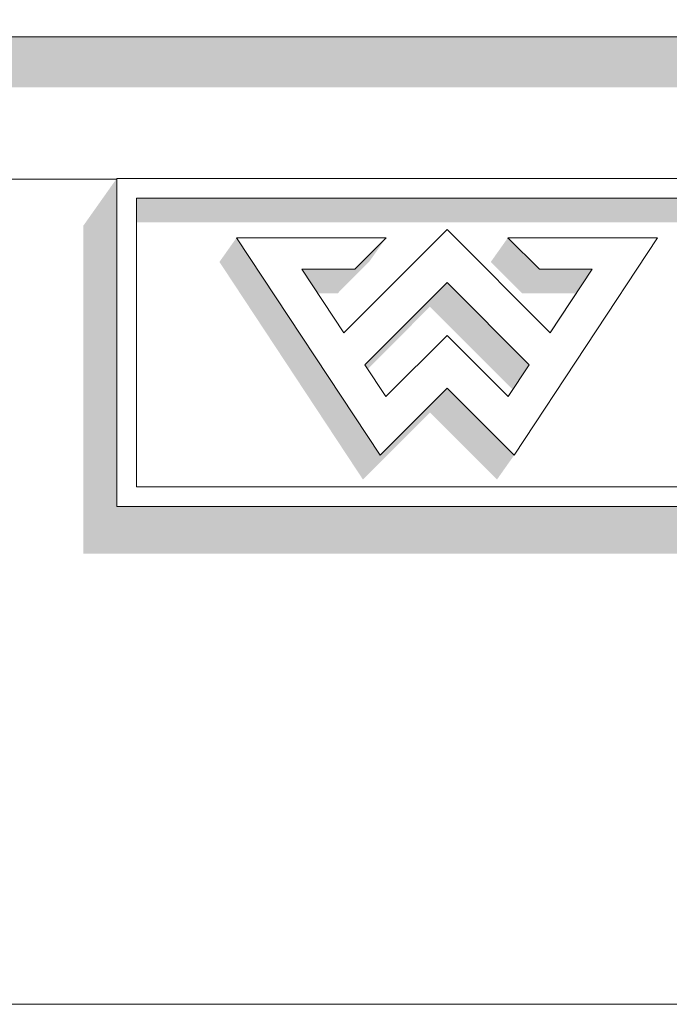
# Model space of a CAD drawing. Header units: millimetres. Extents: x 11 to 55443, y -2 to 19464.
# Tile 90 of 135: x 35523 to 35615, y 10854 to 10992. Entities that reach past the tile are written whole.
import ezdxf

# ---------------------------------------------------------------- set-up
doc = ezdxf.new("R2010")
doc.units = ezdxf.units.MM
doc.header["$MEASUREMENT"] = 0
doc.linetypes.add('Wipeout_Contour', pattern=[1000, 0, -1000])
doc.layers.add('Nowe_A__SCIANY', color=7, linetype='Continuous')
doc.layers.add('Nowe_Drzwi Archicad', color=7, linetype='Continuous')
for name, color, linetype, lineweight in [('Nowe_A__SCIANY_Nr_pióra__87', 7, 'Continuous', 13), ('Nowe_Drzwi Archicad_Nr_pióra__101', 252, 'Continuous', 5), ('Nowe_Drzwi Archicad_Nr_pióra__81', 7, 'Continuous', 13)]:
    doc.layers.add(name, color=color, linetype=linetype, lineweight=lineweight)

# ---------------------------------------------------------------- blocks, each defined once
blk = doc.blocks.new('ElemPrzekroju_5_1', base_point=(7287.15, 10853.98))
at = {"color": 254, "linetype": 'Wipeout_Contour', "lineweight": 0, "ltscale": 293837.449744}
blk.add_wipeout([(32807.15, 10989.98), (32807.15, 10969.98), (35537.15, 10969.98), (35537.15, 10970.08), (35837.15, 10970.08), (35837.15, 10969.98), (36017.15, 10969.98), (36017.15, 10989.98)], dxfattribs=at).dxf.layer = 'Nowe_Drzwi Archicad'
at = {"color": 254, "linetype": 'Wipeout_Contour', "lineweight": 0, "ltscale": 144575.874544}
blk.add_wipeout([(36017.15, 11095.98), (32807.15, 11095.98), (32807.15, 10989.98), (36017.15, 10989.98)], dxfattribs=at).dxf.layer = 'Nowe_Drzwi Archicad'
at = {"color": 254, "linetype": 'Wipeout_Contour', "lineweight": 0, "ltscale": 293728.924223}
blk.add_wipeout([(32807.15, 10969.98), (32807.15, 10853.98), (36017.15, 10853.98), (36017.15, 10969.98), (35837.15, 10969.98), (35837.15, 10923.98), (35537.15, 10923.98), (35537.15, 10969.98)], dxfattribs=at).dxf.layer = 'Nowe_Drzwi Archicad'
at = {"layer": 'Nowe_Drzwi Archicad_Nr_pióra__81', "color": 7, "linetype": 'Continuous', "lineweight": 13}
blk.add_line((32807.15, 10989.98), (36017.15, 10989.98), dxfattribs=at)
at = {"color": 254, "linetype": 'Wipeout_Contour', "lineweight": 0, "ltscale": 111552.133587}
blk.add_wipeout([(35537.15, 10923.98), (35539.92, 10926.75), (35537.15, 10970.08)], dxfattribs=at).dxf.layer = 'Nowe_Drzwi Archicad'
at = {"color": 254, "linetype": 'Wipeout_Contour', "lineweight": 0, "ltscale": 111662.844666}
blk.add_wipeout([(35575.03, 10939.43), (35574.2, 10931.17), (35583.64, 10940.59)], dxfattribs=at).dxf.layer = 'Nowe_Drzwi Archicad'
at = {"color": 254, "linetype": 'Wipeout_Contour', "lineweight": 0, "ltscale": 111566.838352}
blk.add_wipeout([(35539.92, 10926.75), (35539.92, 10967.32), (35537.15, 10970.08)], dxfattribs=at).dxf.layer = 'Nowe_Drzwi Archicad'
at = {"color": 254, "linetype": 'Wipeout_Contour', "lineweight": 0, "ltscale": 111652.089946}
blk.add_wipeout([(35574.2, 10931.17), (35575.03, 10939.43), (35572.07, 10943.9)], dxfattribs=at).dxf.layer = 'Nowe_Drzwi Archicad'
at = {"color": 254, "linetype": 'Wipeout_Contour', "lineweight": 0, "ltscale": 111696.526123}
blk.add_wipeout([(35593.06, 10931.17), (35592.23, 10939.43), (35583.64, 10940.59)], dxfattribs=at).dxf.layer = 'Nowe_Drzwi Archicad'
at = {"color": 254, "linetype": 'Wipeout_Contour', "lineweight": 0, "ltscale": 111860.918296}
blk.add_wipeout([(35834.38, 10967.32), (35537.15, 10970.08), (35539.92, 10967.32)], dxfattribs=at).dxf.layer = 'Nowe_Drzwi Archicad'
at = {"color": 254, "linetype": 'Wipeout_Contour', "lineweight": 0, "ltscale": 111649.225216}
blk.add_wipeout([(35574.2, 10931.17), (35572.07, 10943.9), (35569.11, 10948.39)], dxfattribs=at).dxf.layer = 'Nowe_Drzwi Archicad'
at = {"color": 254, "linetype": 'Wipeout_Contour', "lineweight": 0, "ltscale": 111709.077262}
blk.add_wipeout([(35592.23, 10939.43), (35593.06, 10931.17), (35595.19, 10943.9)], dxfattribs=at).dxf.layer = 'Nowe_Drzwi Archicad'
at = {"color": 254, "linetype": 'Wipeout_Contour', "lineweight": 0, "ltscale": 112109.769115}
blk.add_wipeout([(35834.38, 10926.75), (35539.92, 10926.75), (35837.15, 10923.98)], dxfattribs=at).dxf.layer = 'Nowe_Drzwi Archicad'
at = {"color": 254, "linetype": 'Wipeout_Contour', "lineweight": 0, "ltscale": 112145.200407}
blk.add_wipeout([(35837.15, 10970.08), (35537.15, 10970.08), (35834.38, 10967.32)], dxfattribs=at).dxf.layer = 'Nowe_Drzwi Archicad'
at = {"color": 254, "linetype": 'Wipeout_Contour', "lineweight": 0, "ltscale": 111637.008513}
blk.add_wipeout([(35554.01, 10961.75), (35574.2, 10931.17), (35569.11, 10948.39)], dxfattribs=at).dxf.layer = 'Nowe_Drzwi Archicad'
at = {"color": 254, "linetype": 'Wipeout_Contour', "lineweight": 0, "ltscale": 111739.872164}
blk.add_wipeout([(35598.14, 10948.39), (35593.06, 10931.17), (35613.25, 10961.75)], dxfattribs=at).dxf.layer = 'Nowe_Drzwi Archicad'
at = {"color": 254, "linetype": 'Wipeout_Contour', "lineweight": 0, "ltscale": 111693.116355}
blk.add_wipeout([(35583.64, 10940.59), (35592.23, 10939.43), (35583.63, 10948.02)], dxfattribs=at).dxf.layer = 'Nowe_Drzwi Archicad'
at = {"color": 254, "linetype": 'Wipeout_Contour', "lineweight": 0, "ltscale": 111825.396387}
blk.add_wipeout([(35537.15, 10923.98), (35837.15, 10923.98), (35539.92, 10926.75)], dxfattribs=at).dxf.layer = 'Nowe_Drzwi Archicad'
at = {"layer": 'Nowe_Drzwi Archicad', "linetype": 'Continuous', "lineweight": 0, "true_color": 0x000000}
blk.add_hatch(color=18, dxfattribs=at).paths.add_polyline_path([(36017.15, 10989.98), (32807.15, 10989.98), (32807.15, 10982.91), (35882.15, 10982.91), (35882.15, 10969.98), (36017.15, 10969.98)])
at = {"layer": 'Nowe_Drzwi Archicad_Nr_pióra__101', "color": 252, "linetype": 'Continuous', "lineweight": 5}
for p, q in [((35537.15, 10970.08), (35537.15, 10923.98)), ((35837.15, 10970.08), (35537.15, 10970.08)), ((35537.15, 10923.98), (35837.15, 10923.98))]:
    blk.add_line(p, q, dxfattribs=at)
at = {"layer": 'Nowe_Drzwi Archicad_Nr_pióra__81', "color": 7, "linetype": 'Continuous', "lineweight": 13}
blk.add_line((35537.16, 10969.98), (32807.15, 10969.98), dxfattribs=at)
at = {"color": 254, "linetype": 'Wipeout_Contour', "lineweight": 0, "ltscale": 111675.722133}
blk.add_wipeout([(35575.03, 10939.43), (35583.64, 10940.59), (35583.63, 10948.02)], dxfattribs=at).dxf.layer = 'Nowe_Drzwi Archicad'
at = {"color": 254, "linetype": 'Wipeout_Contour', "lineweight": 0, "ltscale": 111717.253498}
blk.add_wipeout([(35595.19, 10943.9), (35593.06, 10931.17), (35598.14, 10948.39)], dxfattribs=at).dxf.layer = 'Nowe_Drzwi Archicad'
at = {"color": 254, "linetype": 'Wipeout_Contour', "lineweight": 0, "ltscale": 111714.916399}
blk.add_wipeout([(35595.19, 10943.9), (35598.14, 10948.39), (35583.63, 10955.46)], dxfattribs=at).dxf.layer = 'Nowe_Drzwi Archicad'
at = {"color": 254, "linetype": 'Wipeout_Contour', "lineweight": 0, "ltscale": 111757.96601}
blk.add_wipeout([(35598.14, 10948.39), (35613.25, 10961.75), (35604.05, 10957.34)], dxfattribs=at).dxf.layer = 'Nowe_Drzwi Archicad'
at = {"color": 254, "linetype": 'Wipeout_Contour', "lineweight": 0, "ltscale": 111665.638225}
blk.add_wipeout([(35569.11, 10948.39), (35572.07, 10943.9), (35583.63, 10955.46)], dxfattribs=at).dxf.layer = 'Nowe_Drzwi Archicad'
at = {"color": 254, "linetype": 'Wipeout_Contour', "lineweight": 0, "ltscale": 111634.365347}
blk.add_wipeout([(35569.11, 10948.39), (35563.21, 10957.34), (35554.01, 10961.75)], dxfattribs=at).dxf.layer = 'Nowe_Drzwi Archicad'
at = {"color": 254, "linetype": 'Wipeout_Contour', "lineweight": 0, "ltscale": 111756.143578}
blk.add_wipeout([(35604.05, 10957.34), (35613.25, 10961.75), (35592.19, 10961.75)], dxfattribs=at).dxf.layer = 'Nowe_Drzwi Archicad'
at = {"color": 254, "linetype": 'Wipeout_Contour', "lineweight": 0, "ltscale": 111644.24755}
blk.add_wipeout([(35563.21, 10957.34), (35575.06, 10961.75), (35554.01, 10961.75)], dxfattribs=at).dxf.layer = 'Nowe_Drzwi Archicad'
at = {"color": 254, "linetype": 'Wipeout_Contour', "lineweight": 0, "ltscale": 111738.828886}
blk.add_wipeout([(35596.61, 10957.34), (35604.05, 10957.34), (35592.19, 10961.75)], dxfattribs=at).dxf.layer = 'Nowe_Drzwi Archicad'
at = {"color": 254, "linetype": 'Wipeout_Contour', "lineweight": 0, "ltscale": 111681.542374}
blk.add_wipeout([(35569.11, 10948.39), (35583.63, 10955.46), (35583.63, 10962.89)], dxfattribs=at).dxf.layer = 'Nowe_Drzwi Archicad'
at = {"color": 254, "linetype": 'Wipeout_Contour', "lineweight": 0, "ltscale": 111710.244435}
blk.add_wipeout([(35583.63, 10955.46), (35598.14, 10948.39), (35583.63, 10962.89)], dxfattribs=at).dxf.layer = 'Nowe_Drzwi Archicad'
at = {"color": 254, "linetype": 'Wipeout_Contour', "lineweight": 0, "ltscale": 111658.372443}
blk.add_wipeout([(35563.21, 10957.34), (35570.65, 10957.34), (35575.06, 10961.75)], dxfattribs=at).dxf.layer = 'Nowe_Drzwi Archicad'
at = {"color": 254, "linetype": 'Wipeout_Contour', "lineweight": 0, "ltscale": 223372.906692}
blk.add_wipeout([(35572.07, 10943.9), (35575.03, 10939.43), (35583.63, 10948.02), (35592.23, 10939.43), (35595.19, 10943.9), (35583.63, 10955.46)], dxfattribs=at).dxf.layer = 'Nowe_Drzwi Archicad'
at = {"color": 254, "linetype": 'Wipeout_Contour', "lineweight": 0, "ltscale": 4739506.990005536}
blk.add_wipeout([(35539.92, 10967.32), (35539.92, 10926.75), (35819.14, 10926.75), (35754.78, 10936.64), (35754.37, 10935.46), (35750.32, 10935.46), (35749.65, 10937.43), (35740.49, 10938.84), (35739.88, 10938.19), (35739.26, 10937.63), (35738.59, 10937.12), (35737.89, 10936.66), (35737.01, 10936.2), (35736.1, 10935.81), (35735.15, 10935.5), (35733.09, 10935.15), (35731, 10935.15), (35728.94, 10935.5), (35728, 10935.81), (35727.08, 10936.2), (35726.21, 10936.67), (35725.5, 10937.12), (35724.83, 10937.63), (35724.21, 10938.19), (35723.6, 10938.84), (35723.04, 10939.54), (35722.55, 10940.29), (35722.32, 10940.7), (35722.11, 10941.13), (35721.91, 10941.56), (35721.87, 10941.7), (35717.97, 10942.3), (35717.97, 10935.46), (35713.43, 10935.46), (35713.43, 10942.99), (35709.24, 10943.64), (35709.24, 10935.46), (35705.36, 10935.46), (35697.79, 10945.4), (35695.36, 10945.77), (35695.36, 10935.46), (35690.87, 10935.46), (35690.87, 10946.46), (35680.29, 10948.09), (35681.26, 10947.84), (35682.53, 10947.45), (35683.79, 10947), (35685.27, 10946.31), (35686.52, 10945.25), (35687.44, 10943.9), (35687.77, 10942.66), (35687.86, 10941.38), (35687.71, 10940.11), (35687.45, 10939.2), (35687.04, 10938.36), (35686.51, 10937.59), (35685.65, 10936.76), (35684.65, 10936.11), (35683.55, 10935.65), (35682.19, 10935.32), (35680.8, 10935.17), (35679.4, 10935.19), (35678.36, 10935.3), (35677.33, 10935.49), (35676.32, 10935.76), (35675.39, 10936.08), (35674.48, 10936.47), (35673.61, 10936.93), (35672.88, 10937.39), (35672.18, 10937.9), (35671.53, 10938.47), (35674.22, 10941.68), (35675.13, 10940.98), (35676.1, 10940.38), (35677.12, 10939.86), (35678.49, 10939.39), (35679.91, 10939.19), (35681.35, 10939.25), (35681.89, 10939.37), (35682.4, 10939.59), (35682.85, 10939.9), (35683.24, 10940.48), (35683.38, 10941.14), (35683.26, 10941.82), (35682.93, 10942.29), (35682.49, 10942.66), (35681.97, 10942.92), (35680.8, 10943.34), (35679.61, 10943.71), (35678.41, 10944.01), (35677.68, 10944.21), (35676.97, 10944.44), (35676.26, 10944.69), (35675.54, 10945), (35674.86, 10945.37), (35674.22, 10945.8), (35673.57, 10946.4), (35673.05, 10947.11), (35672.67, 10947.91), (35672.45, 10948.74), (35672.37, 10949.3), (35668.83, 10949.85), (35668.83, 10935.46), (35664.29, 10935.46), (35664.29, 10950.55), (35660.48, 10951.13), (35655.17, 10935.46), (35651.11, 10935.46), (35646.5, 10948.82), (35641.88, 10935.46), (35637.83, 10935.46), (35630.97, 10955.67), (35611.23, 10958.7), (35593.06, 10931.17), (35583.64, 10940.59), (35574.2, 10931.17), (35554.01, 10961.75), (35575.06, 10961.75), (35570.65, 10957.34), (35563.21, 10957.34), (35569.11, 10948.39), (35583.63, 10962.89), (35598.14, 10948.39), (35604.05, 10957.34), (35596.61, 10957.34), (35592.34, 10961.6), (35555.16, 10967.32)], dxfattribs=at).dxf.layer = 'Nowe_Drzwi Archicad'
at = {"layer": 'Nowe_Drzwi Archicad', "linetype": 'Continuous', "lineweight": 0, "true_color": 0x000000}
for points in [[(35532.45, 10963.44), (35532.45, 10917.34), (35832.45, 10917.34), (35837.15, 10923.98), (35537.15, 10923.98), (35537.15, 10969.98), (35537.08, 10969.98)], [(35539.92, 10967.32), (35539.92, 10963.92), (35577.29, 10963.92), (35555.16, 10967.32)], [(35555.16, 10967.32), (35577.29, 10963.92), (35831.97, 10963.92), (35831.97, 10926.75), (35834.38, 10926.75), (35834.38, 10967.32)], [(35551.6, 10958.35), (35571.79, 10927.76), (35581.23, 10937.18), (35590.65, 10927.76), (35593.06, 10931.17), (35583.64, 10940.59), (35574.2, 10931.17), (35554.01, 10961.75)], [(35570.65, 10957.34), (35563.21, 10957.34), (35565.45, 10953.94), (35568.24, 10953.94), (35572.65, 10958.35), (35575.06, 10961.75)], [(35592.11, 10961.64), (35589.78, 10958.35), (35594.2, 10953.94), (35601.64, 10953.94), (35598.04, 10948.48), (35598.14, 10948.39), (35604.05, 10957.34), (35596.61, 10957.34), (35592.34, 10961.6)], [(35592.11, 10961.64), (35592.34, 10961.6), (35592.19, 10961.75)], [(35572.07, 10943.9), (35572.47, 10943.3), (35581.22, 10952.06), (35592.78, 10940.5), (35592.14, 10939.52), (35592.23, 10939.43), (35595.19, 10943.9), (35583.63, 10955.46)]]:
    blk.add_hatch(color=18, dxfattribs=at).paths.add_polyline_path(points)
at = {"layer": 'Nowe_Drzwi Archicad_Nr_pióra__101', "color": 252, "linetype": 'Continuous', "lineweight": 5}
for p, q in [((35539.92, 10926.75), (35539.92, 10967.32)), ((35539.92, 10967.32), (35834.38, 10967.32)), ((35583.63, 10962.89), (35569.11, 10948.39)), ((35598.14, 10948.39), (35583.63, 10962.89)), ((35554.01, 10961.75), (35574.2, 10931.17)), ((35575.06, 10961.75), (35554.01, 10961.75)), ((35570.65, 10957.34), (35575.06, 10961.75)), ((35613.25, 10961.75), (35592.19, 10961.75)), ((35592.19, 10961.75), (35596.61, 10957.34)), ((35593.06, 10931.17), (35613.25, 10961.75)), ((35569.11, 10948.39), (35563.21, 10957.34)), ((35563.21, 10957.34), (35570.65, 10957.34)), ((35596.61, 10957.34), (35604.05, 10957.34)), ((35604.05, 10957.34), (35598.14, 10948.39)), ((35572.07, 10943.9), (35583.63, 10955.46)), ((35583.63, 10955.46), (35595.19, 10943.9)), ((35583.63, 10948.02), (35575.03, 10939.43)), ((35592.23, 10939.43), (35583.63, 10948.02)), ((35575.03, 10939.43), (35572.07, 10943.9)), ((35595.19, 10943.9), (35592.23, 10939.43)), ((35574.2, 10931.17), (35583.64, 10940.59)), ((35583.64, 10940.59), (35593.06, 10931.17)), ((35834.38, 10926.75), (35539.92, 10926.75))]:
    blk.add_line(p, q, dxfattribs=at)
blk = doc.blocks.new('ElemPrzekroju_33_1', base_point=(7287.15, 10853.98))
at = {"layer": 'Nowe_A__SCIANY_Nr_pióra__87', "color": 7, "linetype": 'Continuous', "lineweight": 13}
blk.add_line((36037.15, 10853.98), (32787.15, 10853.98), dxfattribs=at)

msp = doc.modelspace()

# ---------------------------------------------------------------- block references
at = {"layer": 'Nowe_Drzwi Archicad', "lineweight": 0}
msp.add_blockref('ElemPrzekroju_5_1', (7287.15, 10853.98), dxfattribs=at)

# ---------------------------------------------------------------- next in the draw order: block references
at = {"layer": 'Nowe_A__SCIANY', "lineweight": 0}
msp.add_blockref('ElemPrzekroju_33_1', (7287.15, 10853.98), dxfattribs=at)

doc.saveas('drawing.dxf')
